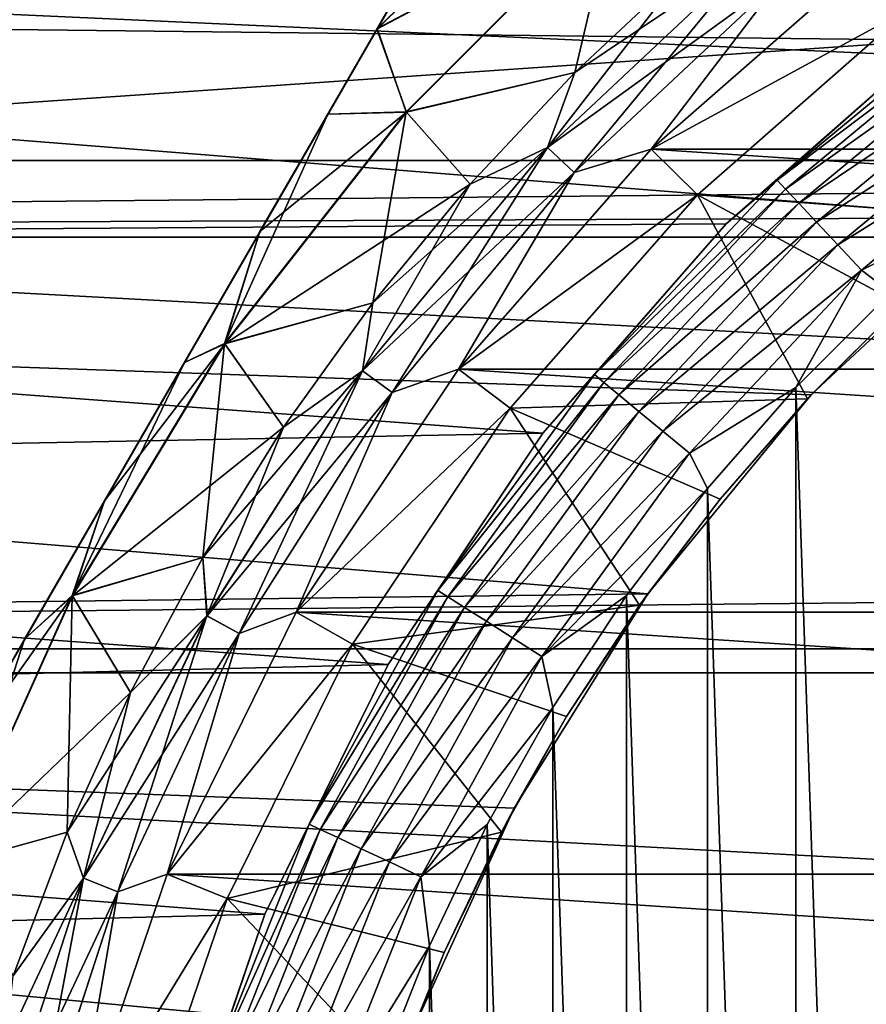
# Model space of a CAD drawing. Header units: millimetres. Extents: x -147 to 182, y -41 to 41.
# Tile 39 of 256: x -90.01 to -84.84, y 4.42 to 10.44. Entities that reach past the tile are written whole.
import ezdxf

# ---------------------------------------------------------------- set-up
doc = ezdxf.new("R2010")
doc.units = ezdxf.units.MM
doc.header["$LTSCALE"] = 51.403556
for name, color, linetype in [('2', 7, 'CONTINUOUS'), ('279', 7, 'CONTINUOUS'), ('280', 7, 'CONTINUOUS'), ('3', 7, 'CONTINUOUS'), ('308', 7, 'CONTINUOUS'), ('309', 7, 'CONTINUOUS'), ('315', 7, 'CONTINUOUS'), ('73', 7, 'CONTINUOUS'), ('74', 7, 'CONTINUOUS'), ('80', 7, 'CONTINUOUS'), ('81', 7, 'CONTINUOUS'), ('82', 7, 'CONTINUOUS'), ('83', 7, 'CONTINUOUS'), ('85', 7, 'CONTINUOUS'), ('90', 7, 'CONTINUOUS'), ('92', 7, 'CONTINUOUS'), ('94', 7, 'CONTINUOUS')]:
    doc.layers.add(name, color=color, linetype=linetype)

msp = doc.modelspace()

# ---------------------------------------------------------------- linework, layer by layer
at = {"layer": '2', "color": 7, "linetype": 'CONTINUOUS'}
for points in [[(-112.7, 11.5, 19.9186), (-112.7, 9.1098, 21.119), (136.7, 11.5, 19.9186), (-112.7, 11.5, 19.9186)], [(136.7, 11.5, 19.9186), (-112.7, 9.1098, 21.119), (136.7, 9.1098, 21.119), (136.7, 11.5, 19.9186)], [(-112.7, 9.1098, 21.119), (-112.7, 6.5965, 22.0338), (136.7, 9.1098, 21.119), (-112.7, 9.1098, 21.119)], [(136.7, 9.1098, 21.119), (-112.7, 6.5965, 22.0338), (136.7, 6.5965, 22.0338), (136.7, 9.1098, 21.119)], [(-112.7, 6.5965, 22.0338), (-112.7, 3.9939, 22.6506), (136.7, 6.5965, 22.0338), (-112.7, 6.5965, 22.0338)], [(136.7, 6.5965, 22.0338), (-112.7, 3.9939, 22.6506), (136.7, 3.9939, 22.6506), (136.7, 6.5965, 22.0338)]]:
    msp.add_3dface(points, dxfattribs=at)
at = {"layer": '279', "color": 7, "linetype": 'CONTINUOUS'}
for points in [[(-85.268, 8.1928, -50.1), (-84.6883, -8.7723, -50.1), (-84.6882, 8.7723, -50.1), (-85.268, 8.1928, -50.1)], [(-85.8068, 7.5752, -50.1), (-85.268, -8.1928, -50.1), (-85.268, 8.1928, -50.1), (-85.8068, 7.5752, -50.1)], [(-85.268, -8.1928, -50.1), (-84.6883, -8.7723, -50.1), (-85.268, 8.1928, -50.1), (-85.268, -8.1928, -50.1)], [(-86.3022, 6.9222, -50.1), (-85.8068, -7.5752, -50.1), (-85.8068, 7.5752, -50.1), (-86.3022, 6.9222, -50.1)], [(-85.8068, -7.5752, -50.1), (-85.268, -8.1928, -50.1), (-85.8068, 7.5752, -50.1), (-85.8068, -7.5752, -50.1)], [(-86.7519, 6.2369, -50.1), (-86.3022, -6.9222, -50.1), (-86.3022, 6.9222, -50.1), (-86.7519, 6.2369, -50.1)], [(-86.3022, -6.9222, -50.1), (-85.8068, -7.5752, -50.1), (-86.3022, 6.9222, -50.1), (-86.3022, -6.9222, -50.1)], [(-87.1537, 5.5225, -50.1), (-86.7519, -6.2368, -50.1), (-86.7519, 6.2369, -50.1), (-87.1537, 5.5225, -50.1)], [(-86.7519, -6.2368, -50.1), (-86.3022, -6.9222, -50.1), (-86.7519, 6.2369, -50.1), (-86.7519, -6.2368, -50.1)], [(-87.5059, 4.7823, -50.1), (-87.1537, -5.5225, -50.1), (-87.1537, 5.5225, -50.1), (-87.5059, 4.7823, -50.1)], [(-87.1537, -5.5225, -50.1), (-86.7519, -6.2368, -50.1), (-87.1537, 5.5225, -50.1), (-87.1537, -5.5225, -50.1)], [(-87.8067, 4.0198, -50.1), (-87.5059, -4.7823, -50.1), (-87.5059, 4.7823, -50.1), (-87.8067, 4.0198, -50.1)], [(-87.5059, -4.7823, -50.1), (-87.1537, -5.5225, -50.1), (-87.5059, 4.7823, -50.1), (-87.5059, -4.7823, -50.1)]]:
    msp.add_3dface(points, dxfattribs=at)
at = {"layer": '280', "color": 7, "linetype": 'CONTINUOUS'}
for points in [[(-84.1265, 10.4969, -50.8775), (-84.4139, 10.3136, -51.1), (-85.3819, 9.4583, -50.8775), (-84.1265, 10.4969, -50.8775)], [(-84.1265, 10.4969, -50.8775), (-85.3819, 9.4583, -50.8775), (-84.0829, 10.437, -50.6659), (-84.1265, 10.4969, -50.8775)], [(-84.0829, 10.437, -50.6659), (-85.3819, 9.4583, -50.8775), (-85.3313, 9.4043, -50.6659), (-84.0829, 10.437, -50.6659)], [(-84.0829, 10.437, -50.6659), (-85.3313, 9.4043, -50.6659), (-84.0128, 10.3405, -50.4762), (-84.0829, 10.437, -50.6659)], [(-84.4139, 10.3136, -51.1), (-85.6924, 9.1924, -51.1), (-85.3819, 9.4583, -50.8775), (-84.4139, 10.3136, -51.1)], [(-84.0128, 10.3405, -50.4762), (-85.3313, 9.4043, -50.6659), (-85.2496, 9.3174, -50.4762), (-84.0128, 10.3405, -50.4762)], [(-84.0128, 10.3405, -50.4762), (-85.2496, 9.3174, -50.4762), (-83.9196, 10.2122, -50.3177), (-84.0128, 10.3405, -50.4762)], [(-83.9196, 10.2122, -50.3177), (-85.2496, 9.3174, -50.4762), (-85.141, 9.2017, -50.3177), (-83.9196, 10.2122, -50.3177)], [(-83.9196, 10.2122, -50.3177), (-85.141, 9.2017, -50.3177), (-83.808, 10.0586, -50.1986), (-83.9196, 10.2122, -50.3177)], [(-83.808, 10.0586, -50.1986), (-85.141, 9.2017, -50.3177), (-85.011, 9.0633, -50.1986), (-83.808, 10.0586, -50.1986)], [(-83.808, 10.0586, -50.1986), (-85.011, 9.0633, -50.1986), (-83.6836, 9.8873, -50.1248), (-83.808, 10.0586, -50.1986)], [(-83.6836, 9.8873, -50.1248), (-85.011, 9.0633, -50.1986), (-84.8661, 8.909, -50.1248), (-83.6836, 9.8873, -50.1248)], [(-84.0703, 9.3108, -50.1), (-83.6836, 9.8873, -50.1248), (-84.8661, 8.909, -50.1248), (-84.0703, 9.3108, -50.1)], [(-85.3819, 9.4583, -50.8775), (-85.6924, 9.1924, -51.1), (-86.4974, 8.2705, -50.8775), (-85.3819, 9.4583, -50.8775)], [(-85.3819, 9.4583, -50.8775), (-86.4974, 8.2705, -50.8775), (-85.3313, 9.4043, -50.6659), (-85.3819, 9.4583, -50.8775)], [(-85.3313, 9.4043, -50.6659), (-86.4974, 8.2705, -50.8775), (-86.4403, 8.2233, -50.6659), (-85.3313, 9.4043, -50.6659)], [(-85.3313, 9.4043, -50.6659), (-86.4403, 8.2233, -50.6659), (-85.2496, 9.3174, -50.4762), (-85.3313, 9.4043, -50.6659)], [(-85.2496, 9.3174, -50.4762), (-86.4403, 8.2233, -50.6659), (-86.3484, 8.1473, -50.4762), (-85.2496, 9.3174, -50.4762)], [(-85.2496, 9.3174, -50.4762), (-86.3484, 8.1473, -50.4762), (-85.141, 9.2017, -50.3177), (-85.2496, 9.3174, -50.4762)], [(-84.6882, 8.7723, -50.1), (-84.0703, 9.3108, -50.1), (-84.8661, 8.909, -50.1248), (-84.6882, 8.7723, -50.1)], [(-85.6924, 9.1924, -51.1), (-86.8136, 7.9139, -51.1), (-86.4974, 8.2705, -50.8775), (-85.6924, 9.1924, -51.1)], [(-85.141, 9.2017, -50.3177), (-86.3484, 8.1473, -50.4762), (-86.2262, 8.0462, -50.3177), (-85.141, 9.2017, -50.3177)], [(-85.141, 9.2017, -50.3177), (-86.2262, 8.0462, -50.3177), (-85.011, 9.0633, -50.1986), (-85.141, 9.2017, -50.3177)], [(-85.011, 9.0633, -50.1986), (-86.2262, 8.0462, -50.3177), (-86.0798, 7.9251, -50.1986), (-85.011, 9.0633, -50.1986)], [(-85.011, 9.0633, -50.1986), (-86.0798, 7.9251, -50.1986), (-84.8661, 8.909, -50.1248), (-85.011, 9.0633, -50.1986)], [(-84.8661, 8.909, -50.1248), (-86.0798, 7.9251, -50.1986), (-85.9168, 7.7902, -50.1248), (-84.8661, 8.909, -50.1248)], [(-85.268, 8.1928, -50.1), (-84.8661, 8.909, -50.1248), (-85.9168, 7.7902, -50.1248), (-85.268, 8.1928, -50.1)], [(-85.268, 8.1928, -50.1), (-84.6882, 8.7723, -50.1), (-84.8661, 8.909, -50.1248), (-85.268, 8.1928, -50.1)], [(-86.4974, 8.2705, -50.8775), (-86.8136, 7.9139, -51.1), (-87.4551, 6.9523, -50.8775), (-86.4974, 8.2705, -50.8775)], [(-86.4974, 8.2705, -50.8775), (-87.4551, 6.9523, -50.8775), (-86.4403, 8.2233, -50.6659), (-86.4974, 8.2705, -50.8775)], [(-86.4403, 8.2233, -50.6659), (-87.4551, 6.9523, -50.8775), (-87.3926, 6.9126, -50.6659), (-86.4403, 8.2233, -50.6659)], [(-86.4403, 8.2233, -50.6659), (-87.3926, 6.9126, -50.6659), (-86.3484, 8.1473, -50.4762), (-86.4403, 8.2233, -50.6659)], [(-85.8068, 7.5752, -50.1), (-85.268, 8.1928, -50.1), (-85.9168, 7.7902, -50.1248), (-85.8068, 7.5752, -50.1)], [(-86.3484, 8.1473, -50.4762), (-87.3926, 6.9126, -50.6659), (-87.2918, 6.8487, -50.4762), (-86.3484, 8.1473, -50.4762)], [(-86.3484, 8.1473, -50.4762), (-87.2918, 6.8487, -50.4762), (-86.2262, 8.0462, -50.3177), (-86.3484, 8.1473, -50.4762)], [(-86.2262, 8.0462, -50.3177), (-87.2918, 6.8487, -50.4762), (-87.1579, 6.7637, -50.3177), (-86.2262, 8.0462, -50.3177)], [(-86.2262, 8.0462, -50.3177), (-87.1579, 6.7637, -50.3177), (-86.0798, 7.9251, -50.1986), (-86.2262, 8.0462, -50.3177)], [(-86.8136, 7.9139, -51.1), (-87.7583, 6.5, -51.1), (-87.4551, 6.9523, -50.8775), (-86.8136, 7.9139, -51.1)], [(-86.0798, 7.9251, -50.1986), (-87.1579, 6.7637, -50.3177), (-86.9976, 6.662, -50.1986), (-86.0798, 7.9251, -50.1986)], [(-86.0798, 7.9251, -50.1986), (-86.9976, 6.662, -50.1986), (-85.9168, 7.7902, -50.1248), (-86.0798, 7.9251, -50.1986)], [(-85.9168, 7.7902, -50.1248), (-86.9976, 6.662, -50.1986), (-86.8189, 6.5486, -50.1248), (-85.9168, 7.7902, -50.1248)], [(-85.8068, 7.5752, -50.1), (-85.9168, 7.7902, -50.1248), (-86.8189, 6.5486, -50.1248), (-85.8068, 7.5752, -50.1)], [(-86.3022, 6.9222, -50.1), (-85.8068, 7.5752, -50.1), (-86.8189, 6.5486, -50.1248), (-86.3022, 6.9222, -50.1)], [(-87.4551, 6.9523, -50.8775), (-87.7583, 6.5, -51.1), (-88.2401, 5.5245, -50.8775), (-87.4551, 6.9523, -50.8775)], [(-87.4551, 6.9523, -50.8775), (-88.2401, 5.5245, -50.8775), (-87.3926, 6.9126, -50.6659), (-87.4551, 6.9523, -50.8775)], [(-86.7519, 6.2369, -50.1), (-86.3022, 6.9222, -50.1), (-86.8189, 6.5486, -50.1248), (-86.7519, 6.2369, -50.1)], [(-87.3926, 6.9126, -50.6659), (-88.2401, 5.5245, -50.8775), (-88.1731, 5.4929, -50.6659), (-87.3926, 6.9126, -50.6659)], [(-87.3926, 6.9126, -50.6659), (-88.1731, 5.4929, -50.6659), (-87.2918, 6.8487, -50.4762), (-87.3926, 6.9126, -50.6659)], [(-87.2918, 6.8487, -50.4762), (-88.1731, 5.4929, -50.6659), (-88.0651, 5.4421, -50.4762), (-87.2918, 6.8487, -50.4762)], [(-87.2918, 6.8487, -50.4762), (-88.0651, 5.4421, -50.4762), (-87.1579, 6.7637, -50.3177), (-87.2918, 6.8487, -50.4762)], [(-87.1579, 6.7637, -50.3177), (-88.0651, 5.4421, -50.4762), (-87.9216, 5.3746, -50.3177), (-87.1579, 6.7637, -50.3177)], [(-87.1579, 6.7637, -50.3177), (-87.9216, 5.3746, -50.3177), (-86.9976, 6.662, -50.1986), (-87.1579, 6.7637, -50.3177)], [(-86.9976, 6.662, -50.1986), (-87.9216, 5.3746, -50.3177), (-87.7498, 5.2937, -50.1986), (-86.9976, 6.662, -50.1986)], [(-86.9976, 6.662, -50.1986), (-87.7498, 5.2937, -50.1986), (-86.8189, 6.5486, -50.1248), (-86.9976, 6.662, -50.1986)], [(-87.7583, 6.5, -51.1), (-88.5104, 4.9749, -51.1), (-88.2401, 5.5245, -50.8775), (-87.7583, 6.5, -51.1)], [(-86.8189, 6.5486, -50.1248), (-87.7498, 5.2937, -50.1986), (-87.5583, 5.2036, -50.1248), (-86.8189, 6.5486, -50.1248)], [(-86.7519, 6.2369, -50.1), (-86.8189, 6.5486, -50.1248), (-87.5583, 5.2036, -50.1248), (-86.7519, 6.2369, -50.1)], [(-87.1537, 5.5225, -50.1), (-86.7519, 6.2369, -50.1), (-87.5583, 5.2036, -50.1248), (-87.1537, 5.5225, -50.1)], [(-88.2401, 5.5245, -50.8775), (-88.5104, 4.9749, -51.1), (-88.8399, 4.0095, -50.8775), (-88.2401, 5.5245, -50.8775)], [(-88.2401, 5.5245, -50.8775), (-88.8399, 4.0095, -50.8775), (-88.1731, 5.4929, -50.6659), (-88.2401, 5.5245, -50.8775)], [(-88.1731, 5.4929, -50.6659), (-88.8399, 4.0095, -50.8775), (-88.7695, 3.9866, -50.6659), (-88.1731, 5.4929, -50.6659)], [(-88.1731, 5.4929, -50.6659), (-88.7695, 3.9866, -50.6659), (-88.0651, 5.4421, -50.4762), (-88.1731, 5.4929, -50.6659)], [(-87.5059, 4.7823, -50.1), (-87.1537, 5.5225, -50.1), (-87.5583, 5.2036, -50.1248), (-87.5059, 4.7823, -50.1)], [(-88.0651, 5.4421, -50.4762), (-88.7695, 3.9866, -50.6659), (-88.656, 3.9497, -50.4762), (-88.0651, 5.4421, -50.4762)], [(-88.0651, 5.4421, -50.4762), (-88.656, 3.9497, -50.4762), (-87.9216, 5.3746, -50.3177), (-88.0651, 5.4421, -50.4762)], [(-87.9216, 5.3746, -50.3177), (-88.656, 3.9497, -50.4762), (-88.5052, 3.9007, -50.3177), (-87.9216, 5.3746, -50.3177)], [(-87.9216, 5.3746, -50.3177), (-88.5052, 3.9007, -50.3177), (-87.7498, 5.2937, -50.1986), (-87.9216, 5.3746, -50.3177)], [(-87.7498, 5.2937, -50.1986), (-88.5052, 3.9007, -50.3177), (-88.3246, 3.842, -50.1986), (-87.7498, 5.2937, -50.1986)], [(-87.7498, 5.2937, -50.1986), (-88.3246, 3.842, -50.1986), (-87.5583, 5.2036, -50.1248), (-87.7498, 5.2937, -50.1986)], [(-87.5583, 5.2036, -50.1248), (-88.3246, 3.842, -50.1986), (-88.1233, 3.7766, -50.1248), (-87.5583, 5.2036, -50.1248)], [(-87.5059, 4.7823, -50.1), (-87.5583, 5.2036, -50.1248), (-88.1233, 3.7766, -50.1248), (-87.5059, 4.7823, -50.1)], [(-88.5104, 4.9749, -51.1), (-89.057, 3.3646, -51.1), (-88.8399, 4.0095, -50.8775), (-88.5104, 4.9749, -51.1)], [(-87.8067, 4.0198, -50.1), (-87.5059, 4.7823, -50.1), (-88.1233, 3.7766, -50.1248), (-87.8067, 4.0198, -50.1)]]:
    msp.add_3dface(points, dxfattribs=at)
at = {"layer": '3', "color": 7, "linetype": 'CONTINUOUS'}
for points in [[(-112.7, 9.1098, -21.119), (-112.7, 11.5, -19.9186), (-84.0129, 9.2286, -21.0674), (-112.7, 9.1098, -21.119)], [(-84.0129, 9.2286, -21.0674), (-112.7, 11.5, -19.9186), (-82.7311, 10.1382, -20.645), (-84.0129, 9.2286, -21.0674)], [(-82.7311, 10.1382, -20.645), (-112.7, 11.5, -19.9186), (-81.3751, 10.8556, -20.277), (-82.7311, 10.1382, -20.645)], [(-85.1733, 8.1476, -21.5085), (-112.7, 9.1098, -21.119), (-84.0129, 9.2286, -21.0674), (-85.1733, 8.1476, -21.5085)], [(-112.7, 6.5965, -22.0338), (-112.7, 9.1098, -21.119), (-86.1724, 6.9322, -21.9304), (-112.7, 6.5965, -22.0338)], [(-86.1724, 6.9322, -21.9304), (-112.7, 9.1098, -21.119), (-85.1733, 8.1476, -21.5085), (-86.1724, 6.9322, -21.9304)], [(-86.9877, 5.623, -22.3021), (-112.7, 6.5965, -22.0338), (-86.1724, 6.9322, -21.9304), (-86.9877, 5.623, -22.3021)], [(-112.7, 3.9939, -22.6506), (-112.7, 6.5965, -22.0338), (-87.6134, 4.2546, -22.6031), (-112.7, 3.9939, -22.6506)], [(-87.6134, 4.2546, -22.6031), (-112.7, 6.5965, -22.0338), (-86.9877, 5.623, -22.3021), (-87.6134, 4.2546, -22.6031)]]:
    msp.add_3dface(points, dxfattribs=at)
at = {"layer": '308', "color": 7, "linetype": 'CONTINUOUS'}
for points in [[(-83, 11.2583, -70.1), (-101.9105, 10.5147, -70.1), (-84.4139, 10.3136, -70.1), (-83, 11.2583, -70.1)], [(-101.9105, 10.5147, -70.1), (-102.46, 9.0734, -70.1), (-84.4139, 10.3136, -70.1), (-101.9105, 10.5147, -70.1)], [(-84.4139, 10.3136, -70.1), (-102.46, 9.0734, -70.1), (-85.6924, 9.1924, -70.1), (-84.4139, 10.3136, -70.1)], [(-85.6924, 9.1924, -70.1), (-102.46, 9.0734, -70.1), (-86.8136, 7.9139, -70.1), (-85.6924, 9.1924, -70.1)], [(-102.46, 9.0734, -70.1), (-102.928, 7.6034, -70.1), (-86.8136, 7.9139, -70.1), (-102.46, 9.0734, -70.1)], [(-86.8136, 7.9139, -70.1), (-102.928, 7.6034, -70.1), (-87.7583, 6.5, -70.1), (-86.8136, 7.9139, -70.1)], [(-102.928, 7.6034, -70.1), (-103.313, 6.1084, -70.1), (-87.7583, 6.5, -70.1), (-102.928, 7.6034, -70.1)], [(-87.7583, 6.5, -70.1), (-103.313, 6.1084, -70.1), (-88.5104, 4.9749, -70.1), (-87.7583, 6.5, -70.1)], [(-103.313, 6.1084, -70.1), (-103.6135, 4.5942, -70.1), (-88.5104, 4.9749, -70.1), (-103.313, 6.1084, -70.1)], [(-88.5104, 4.9749, -70.1), (-103.6135, 4.5942, -70.1), (-89.057, 3.3646, -70.1), (-88.5104, 4.9749, -70.1)], [(-103.6135, 4.5942, -70.1), (-103.8284, 3.0672, -70.1), (-89.057, 3.3646, -70.1), (-103.6135, 4.5942, -70.1)]]:
    msp.add_3dface(points, dxfattribs=at)
at = {"layer": '309', "color": 7, "linetype": 'CONTINUOUS'}
for points in [[(-103.7272, 12.5967, -81.1), (-48.0704, 9.5791, -81.1), (-104.9296, 9.5791, -81.1), (-103.7272, 12.5967, -81.1)], [(-49.2728, 12.5967, -81.1), (-48.0704, 9.5791, -81.1), (-103.7272, 12.5967, -81.1), (-49.2728, 12.5967, -81.1)], [(-104.9296, 9.5791, -81.1), (-47.2014, 6.449, -81.1), (-105.7986, 6.449, -81.1), (-104.9296, 9.5791, -81.1)], [(-48.0704, 9.5791, -81.1), (-47.2014, 6.449, -81.1), (-104.9296, 9.5791, -81.1), (-48.0704, 9.5791, -81.1)], [(-105.7986, 6.449, -81.1), (-46.6759, 3.2436, -81.1), (-106.3241, 3.2436, -81.1), (-105.7986, 6.449, -81.1)], [(-47.2014, 6.449, -81.1), (-46.6759, 3.2436, -81.1), (-105.7986, 6.449, -81.1), (-47.2014, 6.449, -81.1)]]:
    msp.add_3dface(points, dxfattribs=at)
at = {"layer": '315', "color": 7, "linetype": 'CONTINUOUS'}
for points in [[(-85.6924, 9.1924, -51.1), (-84.4139, 10.3136, -51.1), (-85.6924, 9.1924, -70.1), (-85.6924, 9.1924, -51.1)], [(-84.4139, 10.3136, -51.1), (-84.4139, 10.3136, -70.1), (-85.6924, 9.1924, -70.1), (-84.4139, 10.3136, -51.1)], [(-86.8136, 7.9139, -51.1), (-85.6924, 9.1924, -51.1), (-86.8136, 7.9139, -70.1), (-86.8136, 7.9139, -51.1)], [(-85.6924, 9.1924, -51.1), (-85.6924, 9.1924, -70.1), (-86.8136, 7.9139, -70.1), (-85.6924, 9.1924, -51.1)], [(-87.7583, 6.5, -51.1), (-86.8136, 7.9139, -51.1), (-87.7583, 6.5, -70.1), (-87.7583, 6.5, -51.1)], [(-86.8136, 7.9139, -51.1), (-86.8136, 7.9139, -70.1), (-87.7583, 6.5, -70.1), (-86.8136, 7.9139, -51.1)], [(-88.5104, 4.9749, -51.1), (-87.7583, 6.5, -51.1), (-88.5104, 4.9749, -70.1), (-88.5104, 4.9749, -51.1)], [(-87.7583, 6.5, -51.1), (-87.7583, 6.5, -70.1), (-88.5104, 4.9749, -70.1), (-87.7583, 6.5, -51.1)], [(-89.057, 3.3646, -51.1), (-88.5104, 4.9749, -51.1), (-89.057, 3.3646, -70.1), (-89.057, 3.3646, -51.1)], [(-88.5104, 4.9749, -51.1), (-88.5104, 4.9749, -70.1), (-89.057, 3.3646, -70.1), (-88.5104, 4.9749, -51.1)]]:
    msp.add_3dface(points, dxfattribs=at)
at = {"layer": '73', "color": 7, "linetype": 'CONTINUOUS'}
for points in [[(-84.8086, 10.8247, -49.5), (-66.8494, 9.6474, -49.5), (-86.1506, 9.6474, -49.5), (-84.8086, 10.8247, -49.5)], [(-86.1506, 9.6474, -49.5), (-65.6724, 8.3048, -49.5), (-87.3276, 8.3048, -49.5), (-86.1506, 9.6474, -49.5)], [(-66.8494, 9.6474, -49.5), (-65.6724, 8.3048, -49.5), (-86.1506, 9.6474, -49.5), (-66.8494, 9.6474, -49.5)], [(-87.3276, 8.3048, -49.5), (-64.6809, 6.8202, -49.5), (-88.3191, 6.8202, -49.5), (-87.3276, 8.3048, -49.5)], [(-65.6724, 8.3048, -49.5), (-64.6809, 6.8202, -49.5), (-87.3276, 8.3048, -49.5), (-65.6724, 8.3048, -49.5)], [(-88.3191, 6.8202, -49.5), (-63.8916, 5.2187, -49.5), (-89.1084, 5.2187, -49.5), (-88.3191, 6.8202, -49.5)], [(-64.6809, 6.8202, -49.5), (-63.8916, 5.2187, -49.5), (-88.3191, 6.8202, -49.5), (-64.6809, 6.8202, -49.5)], [(-89.1084, 5.2187, -49.5), (-63.3183, 3.5282, -49.5), (-89.6817, 3.5282, -49.5), (-89.1084, 5.2187, -49.5)], [(-63.8916, 5.2187, -49.5), (-63.3183, 3.5282, -49.5), (-89.1084, 5.2187, -49.5), (-63.8916, 5.2187, -49.5)]]:
    msp.add_3dface(points, dxfattribs=at)
at = {"layer": '74', "color": 7, "linetype": 'CONTINUOUS'}
for points in [[(-84.8086, 10.8247, -31.5), (-86.1506, 9.6474, -31.5), (-84.5661, 10.5119, -31.5), (-84.8086, 10.8247, -31.5)], [(-84.5661, 10.5119, -31.5), (-86.1506, 9.6474, -31.5), (-85.8691, 9.3692, -31.5), (-84.5661, 10.5119, -31.5)], [(-86.1506, 9.6474, -31.5), (-87.3276, 8.3048, -31.5), (-85.8691, 9.3692, -31.5), (-86.1506, 9.6474, -31.5)], [(-85.8691, 9.3692, -31.5), (-87.3276, 8.3048, -31.5), (-87.0119, 8.0661, -31.5), (-85.8691, 9.3692, -31.5)], [(-87.3276, 8.3048, -31.5), (-88.3191, 6.8202, -31.5), (-87.0119, 8.0661, -31.5), (-87.3276, 8.3048, -31.5)], [(-87.0119, 8.0661, -31.5), (-88.3191, 6.8202, -31.5), (-87.9748, 6.625, -31.5), (-87.0119, 8.0661, -31.5)], [(-88.3191, 6.8202, -31.5), (-89.1084, 5.2187, -31.5), (-87.9748, 6.625, -31.5), (-88.3191, 6.8202, -31.5)], [(-87.9748, 6.625, -31.5), (-89.1084, 5.2187, -31.5), (-88.7414, 5.0706, -31.5), (-87.9748, 6.625, -31.5)], [(-89.1084, 5.2187, -31.5), (-89.6817, 3.5282, -31.5), (-88.7414, 5.0706, -31.5), (-89.1084, 5.2187, -31.5)], [(-88.7414, 5.0706, -31.5), (-89.6817, 3.5282, -31.5), (-89.2985, 3.4293, -31.5), (-88.7414, 5.0706, -31.5)]]:
    msp.add_3dface(points, dxfattribs=at)
at = {"layer": '80', "color": 7, "linetype": 'CONTINUOUS'}
for points in [[(-86.4813, 11.6841, -47.9351), (-86.3757, 11.1474, -48.6379), (-87.8244, 10.3856, -47.9375), (-86.4813, 11.6841, -47.9351)], [(-86.4813, 11.6841, -47.9351), (-87.8244, 10.3856, -47.9375), (-87.7698, 10.4802, -47.8939), (-86.4813, 11.6841, -47.9351)], [(-86.3757, 11.1474, -48.6379), (-87.6474, 9.8757, -48.6379), (-87.8244, 10.3856, -47.9375), (-86.3757, 11.1474, -48.6379)], [(-87.6474, 9.8757, -48.6379), (-86.3757, 11.1474, -48.6379), (-86.6167, 10.1167, -49.25), (-87.6474, 9.8757, -48.6379)], [(-86.6167, 10.1167, -49.25), (-86.3757, 11.1474, -48.6379), (-85.9334, 10.7567, -49.25), (-86.6167, 10.1167, -49.25)], [(-87.8244, 10.3856, -47.9375), (-87.6474, 9.8757, -48.6379), (-88.1265, 9.8623, -48.1403), (-87.8244, 10.3856, -47.9375)], [(-87.2567, 9.4334, -49.25), (-87.6474, 9.8757, -48.6379), (-86.6167, 10.1167, -49.25), (-87.2567, 9.4334, -49.25)], [(-87.6474, 9.8757, -48.6379), (-88.7565, 8.46, -48.6379), (-88.1265, 9.8623, -48.1403), (-87.6474, 9.8757, -48.6379)], [(-88.7565, 8.46, -48.6379), (-87.6474, 9.8757, -48.6379), (-87.8507, 8.7097, -49.25), (-88.7565, 8.46, -48.6379)], [(-87.8507, 8.7097, -49.25), (-87.6474, 9.8757, -48.6379), (-87.2567, 9.4334, -49.25), (-87.8507, 8.7097, -49.25)], [(-88.1265, 9.8623, -48.1403), (-88.7565, 8.46, -48.6379), (-88.5411, 9.1441, -48.3334), (-88.1265, 9.8623, -48.1403)], [(-88.5411, 9.1441, -48.3334), (-88.7565, 8.46, -48.6379), (-89.0025, 8.345, -48.4573), (-88.5411, 9.1441, -48.3334)], [(-88.396, 7.9486, -49.25), (-88.7565, 8.46, -48.6379), (-87.8507, 8.7097, -49.25), (-88.396, 7.9486, -49.25)], [(-88.7565, 8.46, -48.6379), (-89.6869, 6.921, -48.6379), (-89.0025, 8.345, -48.4573), (-88.7565, 8.46, -48.6379)], [(-89.6869, 6.921, -48.6379), (-88.7565, 8.46, -48.6379), (-88.8904, 7.1536, -49.25), (-89.6869, 6.921, -48.6379)], [(-88.8904, 7.1536, -49.25), (-88.7565, 8.46, -48.6379), (-88.396, 7.9486, -49.25), (-88.8904, 7.1536, -49.25)], [(-89.0025, 8.345, -48.4573), (-89.6869, 6.921, -48.6379), (-89.4904, 7.5, -48.5), (-89.0025, 8.345, -48.4573)], [(-89.4904, 7.5, -48.5), (-89.6869, 6.921, -48.6379), (-89.9783, 6.655, -48.4573), (-89.4904, 7.5, -48.5)], [(-89.3317, 6.3279, -49.25), (-89.6869, 6.921, -48.6379), (-88.8904, 7.1536, -49.25), (-89.3317, 6.3279, -49.25)], [(-89.6869, 6.921, -48.6379), (-90.4249, 5.281, -48.6379), (-89.9783, 6.655, -48.4573), (-89.6869, 6.921, -48.6379)], [(-90.4249, 5.281, -48.6379), (-89.6869, 6.921, -48.6379), (-89.7181, 5.4751, -49.25), (-90.4249, 5.281, -48.6379)], [(-89.7181, 5.4751, -49.25), (-89.6869, 6.921, -48.6379), (-89.3317, 6.3279, -49.25), (-89.7181, 5.4751, -49.25)], [(-89.9783, 6.655, -48.4573), (-90.4249, 5.281, -48.6379), (-90.4396, 5.8558, -48.3334), (-89.9783, 6.655, -48.4573)], [(-90.0479, 4.5989, -49.25), (-90.4249, 5.281, -48.6379), (-89.7181, 5.4751, -49.25), (-90.0479, 4.5989, -49.25)]]:
    msp.add_3dface(points, dxfattribs=at)
at = {"layer": '81', "color": 7, "linetype": 'CONTINUOUS'}
for points in [[(-86.7853, 9.6585, -49.386), (-85.9334, 10.7567, -49.25), (-85.4936, 10.8714, -49.386), (-86.7853, 9.6585, -49.386)], [(-86.7853, 9.6585, -49.386), (-85.4936, 10.8714, -49.386), (-86.6212, 9.5045, -49.4711), (-86.7853, 9.6585, -49.386)], [(-86.6212, 9.5045, -49.4711), (-85.4936, 10.8714, -49.386), (-85.3502, 10.6981, -49.4711), (-86.6212, 9.5045, -49.4711)], [(-84.8086, 10.8247, -49.5), (-86.1506, 9.6474, -49.5), (-85.3502, 10.6981, -49.4711), (-84.8086, 10.8247, -49.5)], [(-86.6167, 10.1167, -49.25), (-85.9334, 10.7567, -49.25), (-86.7853, 9.6585, -49.386), (-86.6167, 10.1167, -49.25)], [(-86.1506, 9.6474, -49.5), (-86.6212, 9.5045, -49.4711), (-85.3502, 10.6981, -49.4711), (-86.1506, 9.6474, -49.5)], [(-87.2567, 9.4334, -49.25), (-86.6167, 10.1167, -49.25), (-86.7853, 9.6585, -49.386), (-87.2567, 9.4334, -49.25)], [(-87.9147, 8.2933, -49.386), (-87.2567, 9.4334, -49.25), (-86.7853, 9.6585, -49.386), (-87.9147, 8.2933, -49.386)], [(-87.9147, 8.2933, -49.386), (-86.7853, 9.6585, -49.386), (-87.7327, 8.161, -49.4711), (-87.9147, 8.2933, -49.386)], [(-87.7327, 8.161, -49.4711), (-86.7853, 9.6585, -49.386), (-86.6212, 9.5045, -49.4711), (-87.7327, 8.161, -49.4711)], [(-86.1506, 9.6474, -49.5), (-87.3276, 8.3048, -49.5), (-86.6212, 9.5045, -49.4711), (-86.1506, 9.6474, -49.5)], [(-87.3276, 8.3048, -49.5), (-87.7327, 8.161, -49.4711), (-86.6212, 9.5045, -49.4711), (-87.3276, 8.3048, -49.5)], [(-87.8507, 8.7097, -49.25), (-87.2567, 9.4334, -49.25), (-87.9147, 8.2933, -49.386), (-87.8507, 8.7097, -49.25)], [(-88.396, 7.9486, -49.25), (-87.8507, 8.7097, -49.25), (-87.9147, 8.2933, -49.386), (-88.396, 7.9486, -49.25)], [(-87.3276, 8.3048, -49.5), (-88.3191, 6.8202, -49.5), (-87.7327, 8.161, -49.4711), (-87.3276, 8.3048, -49.5)], [(-88.8641, 6.7972, -49.386), (-88.396, 7.9486, -49.25), (-87.9147, 8.2933, -49.386), (-88.8641, 6.7972, -49.386)], [(-88.8641, 6.7972, -49.386), (-87.9147, 8.2933, -49.386), (-88.6669, 6.6888, -49.4711), (-88.8641, 6.7972, -49.386)], [(-88.6669, 6.6888, -49.4711), (-87.9147, 8.2933, -49.386), (-87.7327, 8.161, -49.4711), (-88.6669, 6.6888, -49.4711)], [(-88.3191, 6.8202, -49.5), (-88.6669, 6.6888, -49.4711), (-87.7327, 8.161, -49.4711), (-88.3191, 6.8202, -49.5)], [(-88.8904, 7.1536, -49.25), (-88.396, 7.9486, -49.25), (-88.8641, 6.7972, -49.386), (-88.8904, 7.1536, -49.25)], [(-89.3317, 6.3279, -49.25), (-88.8904, 7.1536, -49.25), (-88.8641, 6.7972, -49.386), (-89.3317, 6.3279, -49.25)], [(-89.6186, 5.194, -49.386), (-89.3317, 6.3279, -49.25), (-88.8641, 6.7972, -49.386), (-89.6186, 5.194, -49.386)], [(-89.6186, 5.194, -49.386), (-88.8641, 6.7972, -49.386), (-89.4093, 5.1112, -49.4711), (-89.6186, 5.194, -49.386)], [(-89.4093, 5.1112, -49.4711), (-88.8641, 6.7972, -49.386), (-88.6669, 6.6888, -49.4711), (-89.4093, 5.1112, -49.4711)], [(-88.3191, 6.8202, -49.5), (-89.1084, 5.2187, -49.5), (-88.6669, 6.6888, -49.4711), (-88.3191, 6.8202, -49.5)], [(-89.1084, 5.2187, -49.5), (-89.4093, 5.1112, -49.4711), (-88.6669, 6.6888, -49.4711), (-89.1084, 5.2187, -49.5)], [(-89.7181, 5.4751, -49.25), (-89.3317, 6.3279, -49.25), (-89.6186, 5.194, -49.386), (-89.7181, 5.4751, -49.25)], [(-90.0479, 4.5989, -49.25), (-89.7181, 5.4751, -49.25), (-89.6186, 5.194, -49.386), (-90.0479, 4.5989, -49.25)], [(-90.1661, 3.5089, -49.386), (-90.0479, 4.5989, -49.25), (-89.6186, 5.194, -49.386), (-90.1661, 3.5089, -49.386)], [(-90.1661, 3.5089, -49.386), (-89.6186, 5.194, -49.386), (-89.9481, 3.4529, -49.4711), (-90.1661, 3.5089, -49.386)], [(-89.9481, 3.4529, -49.4711), (-89.6186, 5.194, -49.386), (-89.4093, 5.1112, -49.4711), (-89.9481, 3.4529, -49.4711)], [(-89.1084, 5.2187, -49.5), (-89.6817, 3.5282, -49.5), (-89.4093, 5.1112, -49.4711), (-89.1084, 5.2187, -49.5)], [(-89.6817, 3.5282, -49.5), (-89.9481, 3.4529, -49.4711), (-89.4093, 5.1112, -49.4711), (-89.6817, 3.5282, -49.5)]]:
    msp.add_3dface(points, dxfattribs=at)
at = {"layer": '82', "color": 7, "linetype": 'CONTINUOUS'}
for points in [[(-86.7851, 9.6584, -31.6138), (-85.3501, 10.6979, -31.5288), (-85.4935, 10.8713, -31.6138), (-86.7851, 9.6584, -31.6138)], [(-86.7851, 9.6584, -31.6138), (-85.4935, 10.8713, -31.6138), (-86.6167, 10.1167, -31.75), (-86.7851, 9.6584, -31.6138)], [(-86.6167, 10.1167, -31.75), (-85.4935, 10.8713, -31.6138), (-85.9334, 10.7567, -31.75), (-86.6167, 10.1167, -31.75)], [(-86.1506, 9.6474, -31.5), (-84.8086, 10.8247, -31.5), (-85.3501, 10.6979, -31.5288), (-86.1506, 9.6474, -31.5)], [(-86.6211, 9.5043, -31.5288), (-85.3501, 10.6979, -31.5288), (-86.7851, 9.6584, -31.6138), (-86.6211, 9.5043, -31.5288)], [(-86.6211, 9.5043, -31.5288), (-86.1506, 9.6474, -31.5), (-85.3501, 10.6979, -31.5288), (-86.6211, 9.5043, -31.5288)], [(-87.2567, 9.4334, -31.75), (-86.7851, 9.6584, -31.6138), (-86.6167, 10.1167, -31.75), (-87.2567, 9.4334, -31.75)], [(-87.9145, 8.2931, -31.6138), (-86.6211, 9.5043, -31.5288), (-86.7851, 9.6584, -31.6138), (-87.9145, 8.2931, -31.6138)], [(-87.9145, 8.2931, -31.6138), (-86.7851, 9.6584, -31.6138), (-87.8507, 8.7097, -31.75), (-87.9145, 8.2931, -31.6138)], [(-87.8507, 8.7097, -31.75), (-86.7851, 9.6584, -31.6138), (-87.2567, 9.4334, -31.75), (-87.8507, 8.7097, -31.75)], [(-87.3276, 8.3048, -31.5), (-86.1506, 9.6474, -31.5), (-86.6211, 9.5043, -31.5288), (-87.3276, 8.3048, -31.5)], [(-87.7325, 8.1609, -31.5288), (-86.6211, 9.5043, -31.5288), (-87.9145, 8.2931, -31.6138), (-87.7325, 8.1609, -31.5288)], [(-87.7325, 8.1609, -31.5288), (-87.3276, 8.3048, -31.5), (-86.6211, 9.5043, -31.5288), (-87.7325, 8.1609, -31.5288)], [(-88.396, 7.9486, -31.75), (-87.9145, 8.2931, -31.6138), (-87.8507, 8.7097, -31.75), (-88.396, 7.9486, -31.75)], [(-88.3191, 6.8202, -31.5), (-87.3276, 8.3048, -31.5), (-87.7325, 8.1609, -31.5288), (-88.3191, 6.8202, -31.5)], [(-88.8639, 6.7971, -31.6138), (-87.9145, 8.2931, -31.6138), (-88.8904, 7.1536, -31.75), (-88.8639, 6.7971, -31.6138)], [(-88.8904, 7.1536, -31.75), (-87.9145, 8.2931, -31.6138), (-88.396, 7.9486, -31.75), (-88.8904, 7.1536, -31.75)], [(-88.8639, 6.7971, -31.6138), (-87.7325, 8.1609, -31.5288), (-87.9145, 8.2931, -31.6138), (-88.8639, 6.7971, -31.6138)], [(-88.6667, 6.6887, -31.5288), (-87.7325, 8.1609, -31.5288), (-88.8639, 6.7971, -31.6138), (-88.6667, 6.6887, -31.5288)], [(-88.6667, 6.6887, -31.5288), (-88.3191, 6.8202, -31.5), (-87.7325, 8.1609, -31.5288), (-88.6667, 6.6887, -31.5288)], [(-89.3317, 6.3279, -31.75), (-88.8639, 6.7971, -31.6138), (-88.8904, 7.1536, -31.75), (-89.3317, 6.3279, -31.75)], [(-89.6184, 5.1939, -31.6138), (-88.8639, 6.7971, -31.6138), (-89.7181, 5.4751, -31.75), (-89.6184, 5.1939, -31.6138)], [(-89.7181, 5.4751, -31.75), (-88.8639, 6.7971, -31.6138), (-89.3317, 6.3279, -31.75), (-89.7181, 5.4751, -31.75)], [(-89.6184, 5.1939, -31.6138), (-88.6667, 6.6887, -31.5288), (-88.8639, 6.7971, -31.6138), (-89.6184, 5.1939, -31.6138)], [(-89.1084, 5.2187, -31.5), (-88.3191, 6.8202, -31.5), (-88.6667, 6.6887, -31.5288), (-89.1084, 5.2187, -31.5)], [(-89.4091, 5.1111, -31.5288), (-88.6667, 6.6887, -31.5288), (-89.6184, 5.1939, -31.6138), (-89.4091, 5.1111, -31.5288)], [(-89.4091, 5.1111, -31.5288), (-89.1084, 5.2187, -31.5), (-88.6667, 6.6887, -31.5288), (-89.4091, 5.1111, -31.5288)], [(-90.0479, 4.5989, -31.75), (-89.6184, 5.1939, -31.6138), (-89.7181, 5.4751, -31.75), (-90.0479, 4.5989, -31.75)], [(-90.1659, 3.5088, -31.6138), (-89.6184, 5.1939, -31.6138), (-90.3197, 3.703, -31.75), (-90.1659, 3.5088, -31.6138)], [(-90.3197, 3.703, -31.75), (-89.6184, 5.1939, -31.6138), (-90.0479, 4.5989, -31.75), (-90.3197, 3.703, -31.75)], [(-90.1659, 3.5088, -31.6138), (-89.4091, 5.1111, -31.5288), (-89.6184, 5.1939, -31.6138), (-90.1659, 3.5088, -31.6138)], [(-89.6817, 3.5282, -31.5), (-89.1084, 5.2187, -31.5), (-89.4091, 5.1111, -31.5288), (-89.6817, 3.5282, -31.5)], [(-89.9479, 3.4528, -31.5288), (-89.4091, 5.1111, -31.5288), (-90.1659, 3.5088, -31.6138), (-89.9479, 3.4528, -31.5288)], [(-89.9479, 3.4528, -31.5288), (-89.6817, 3.5282, -31.5), (-89.4091, 5.1111, -31.5288), (-89.9479, 3.4528, -31.5288)]]:
    msp.add_3dface(points, dxfattribs=at)
at = {"layer": '83', "color": 7, "linetype": 'CONTINUOUS'}
for points in [[(-87.8274, 10.3804, -33.0602), (-86.4833, 11.6807, -33.0627), (-87.7698, 10.4802, -33.1061), (-87.8274, 10.3804, -33.0602)], [(-86.4833, 11.6807, -33.0627), (-87.8274, 10.3804, -33.0602), (-86.3746, 11.1462, -32.3601), (-86.4833, 11.6807, -33.0627)], [(-86.3746, 11.1462, -32.3601), (-87.8274, 10.3804, -33.0602), (-87.6462, 9.8746, -32.3601), (-86.3746, 11.1462, -32.3601)], [(-86.6167, 10.1167, -31.75), (-86.3746, 11.1462, -32.3601), (-87.6462, 9.8746, -32.3601), (-86.6167, 10.1167, -31.75)], [(-86.6167, 10.1167, -31.75), (-85.9334, 10.7567, -31.75), (-86.3746, 11.1462, -32.3601), (-86.6167, 10.1167, -31.75)], [(-87.8274, 10.3804, -33.0602), (-88.1265, 9.8623, -32.8597), (-87.6462, 9.8746, -32.3601), (-87.8274, 10.3804, -33.0602)], [(-87.2567, 9.4334, -31.75), (-86.6167, 10.1167, -31.75), (-87.6462, 9.8746, -32.3601), (-87.2567, 9.4334, -31.75)], [(-87.2567, 9.4334, -31.75), (-87.6462, 9.8746, -32.3601), (-88.7552, 8.4591, -32.3601), (-87.2567, 9.4334, -31.75)], [(-88.7552, 8.4591, -32.3601), (-87.6462, 9.8746, -32.3601), (-88.5411, 9.1442, -32.6666), (-88.7552, 8.4591, -32.3601)], [(-87.6462, 9.8746, -32.3601), (-88.1265, 9.8623, -32.8597), (-88.5411, 9.1442, -32.6666), (-87.6462, 9.8746, -32.3601)], [(-87.8507, 8.7097, -31.75), (-87.2567, 9.4334, -31.75), (-88.7552, 8.4591, -32.3601), (-87.8507, 8.7097, -31.75)], [(-89.0025, 8.345, -32.5427), (-88.7552, 8.4591, -32.3601), (-88.5411, 9.1442, -32.6666), (-89.0025, 8.345, -32.5427)], [(-88.396, 7.9486, -31.75), (-87.8507, 8.7097, -31.75), (-88.7552, 8.4591, -32.3601), (-88.396, 7.9486, -31.75)], [(-88.396, 7.9486, -31.75), (-88.7552, 8.4591, -32.3601), (-89.6854, 6.9203, -32.3601), (-88.396, 7.9486, -31.75)], [(-89.6854, 6.9203, -32.3601), (-88.7552, 8.4591, -32.3601), (-89.4904, 7.5, -32.5), (-89.6854, 6.9203, -32.3601)], [(-89.4904, 7.5, -32.5), (-88.7552, 8.4591, -32.3601), (-89.0025, 8.345, -32.5427), (-89.4904, 7.5, -32.5)], [(-88.8904, 7.1536, -31.75), (-88.396, 7.9486, -31.75), (-89.6854, 6.9203, -32.3601), (-88.8904, 7.1536, -31.75)], [(-89.9783, 6.655, -32.5427), (-89.6854, 6.9203, -32.3601), (-89.4904, 7.5, -32.5), (-89.9783, 6.655, -32.5427)], [(-89.3317, 6.3279, -31.75), (-88.8904, 7.1536, -31.75), (-89.6854, 6.9203, -32.3601), (-89.3317, 6.3279, -31.75)], [(-90.4235, 5.2805, -32.3601), (-89.6854, 6.9203, -32.3601), (-90.4396, 5.8558, -32.6666), (-90.4235, 5.2805, -32.3601)], [(-90.4396, 5.8558, -32.6666), (-89.6854, 6.9203, -32.3601), (-89.9783, 6.655, -32.5427), (-90.4396, 5.8558, -32.6666)], [(-89.3317, 6.3279, -31.75), (-89.6854, 6.9203, -32.3601), (-90.4235, 5.2805, -32.3601), (-89.3317, 6.3279, -31.75)], [(-89.7181, 5.4751, -31.75), (-89.3317, 6.3279, -31.75), (-90.4235, 5.2805, -32.3601), (-89.7181, 5.4751, -31.75)], [(-90.0479, 4.5989, -31.75), (-89.7181, 5.4751, -31.75), (-90.4235, 5.2805, -32.3601), (-90.0479, 4.5989, -31.75)]]:
    msp.add_3dface(points, dxfattribs=at)
at = {"layer": '85', "color": 7, "linetype": 'CONTINUOUS'}
for points in [[(-92.2743, 2.6782, -45.5), (-86.7065, 12.3218, -45.5), (-86.7187, 12.3006, -45.7916), (-92.2743, 2.6782, -45.5)], [(-86.7065, 12.3218, -45.5), (-92.2743, 2.6782, -45.5), (-92.2743, 2.6782, -35.5), (-86.7065, 12.3218, -45.5)], [(-86.7065, 12.3218, -35.5), (-86.7065, 12.3218, -45.5), (-92.2743, 2.6782, -35.5), (-86.7065, 12.3218, -35.5)], [(-86.7065, 12.3218, -35.5), (-92.2743, 2.6782, -35.5), (-92.262, 2.6994, -35.2084), (-86.7065, 12.3218, -35.5)], [(-92.262, 2.6994, -45.7916), (-92.2743, 2.6782, -45.5), (-86.7187, 12.3006, -45.7916), (-92.262, 2.6994, -45.7916)], [(-86.7187, 12.3006, -35.2084), (-86.7065, 12.3218, -35.5), (-92.262, 2.6994, -35.2084), (-86.7187, 12.3006, -35.2084)], [(-86.7563, 12.2356, -46.0851), (-92.262, 2.6994, -45.7916), (-86.7187, 12.3006, -45.7916), (-86.7563, 12.2356, -46.0851)], [(-92.2245, 2.7644, -34.9149), (-86.7187, 12.3006, -35.2084), (-92.262, 2.6994, -35.2084), (-92.2245, 2.7644, -34.9149)], [(-86.7563, 12.2356, -34.9149), (-86.7187, 12.3006, -35.2084), (-92.2245, 2.7644, -34.9149), (-86.7563, 12.2356, -34.9149)], [(-92.2245, 2.7644, -46.0851), (-92.262, 2.6994, -45.7916), (-86.7563, 12.2356, -46.0851), (-92.2245, 2.7644, -46.0851)], [(-86.8106, 12.1416, -46.3411), (-92.2245, 2.7644, -46.0851), (-86.7563, 12.2356, -46.0851), (-86.8106, 12.1416, -46.3411)], [(-92.1695, 2.8595, -34.6564), (-86.7563, 12.2356, -34.9149), (-92.2245, 2.7644, -34.9149), (-92.1695, 2.8595, -34.6564)], [(-86.8112, 12.1405, -34.6564), (-86.7563, 12.2356, -34.9149), (-92.1695, 2.8595, -34.6564), (-86.8112, 12.1405, -34.6564)], [(-92.1702, 2.8584, -46.3411), (-92.2245, 2.7644, -46.0851), (-86.8106, 12.1416, -46.3411), (-92.1702, 2.8584, -46.3411)], [(-92.1702, 2.8584, -46.3411), (-86.8106, 12.1416, -46.3411), (-86.8216, 12.1224, -46.3835), (-92.1702, 2.8584, -46.3411)], [(-92.1591, 2.8776, -46.3835), (-92.1702, 2.8584, -46.3411), (-86.8216, 12.1224, -46.3835), (-92.1591, 2.8776, -46.3835)], [(-86.8112, 12.1405, -34.6564), (-92.1695, 2.8595, -34.6564), (-92.1591, 2.8776, -34.6165), (-86.8112, 12.1405, -34.6564)], [(-86.8216, 12.1224, -34.6165), (-86.8112, 12.1405, -34.6564), (-92.1591, 2.8776, -34.6165), (-86.8216, 12.1224, -34.6165)], [(-92.1591, 2.8776, -46.3835), (-86.8216, 12.1224, -46.3835), (-86.9191, 11.9536, -46.687), (-92.1591, 2.8776, -46.3835)], [(-86.8216, 12.1224, -34.6165), (-92.1591, 2.8776, -34.6165), (-92.0617, 3.0464, -34.313), (-86.8216, 12.1224, -34.6165)], [(-86.9191, 11.9536, -34.313), (-86.8216, 12.1224, -34.6165), (-92.0617, 3.0464, -34.313), (-86.9191, 11.9536, -34.313)], [(-92.0617, 3.0464, -46.687), (-92.1591, 2.8776, -46.3835), (-86.9191, 11.9536, -46.687), (-92.0617, 3.0464, -46.687)], [(-87.0548, 11.7185, -46.9955), (-92.0617, 3.0464, -46.687), (-86.9191, 11.9536, -46.687), (-87.0548, 11.7185, -46.9955)], [(-91.9259, 3.2815, -34.0045), (-86.9191, 11.9536, -34.313), (-92.0617, 3.0464, -34.313), (-91.9259, 3.2815, -34.0045)], [(-87.0548, 11.7185, -34.0045), (-86.9191, 11.9536, -34.313), (-91.9259, 3.2815, -34.0045), (-87.0548, 11.7185, -34.0045)], [(-91.9259, 3.2815, -46.9955), (-92.0617, 3.0464, -46.687), (-87.0548, 11.7185, -46.9955), (-91.9259, 3.2815, -46.9955)], [(-87.1458, 11.561, -47.1615), (-91.9259, 3.2815, -46.9955), (-87.0548, 11.7185, -46.9955), (-87.1458, 11.561, -47.1615)], [(-91.8336, 3.4415, -33.8361), (-87.0548, 11.7185, -34.0045), (-91.9259, 3.2815, -34.0045), (-91.8336, 3.4415, -33.8361)], [(-87.1472, 11.5585, -33.8361), (-87.0548, 11.7185, -34.0045), (-91.8336, 3.4415, -33.8361), (-87.1472, 11.5585, -33.8361)], [(-91.835, 3.439, -47.1615), (-91.9259, 3.2815, -46.9955), (-87.1458, 11.561, -47.1615), (-91.835, 3.439, -47.1615)], [(-91.835, 3.439, -47.1615), (-87.1458, 11.561, -47.1615), (-87.237, 11.403, -47.3061), (-91.835, 3.439, -47.1615)], [(-87.1472, 11.5585, -33.8361), (-91.8336, 3.4415, -33.8361), (-91.7438, 3.597, -33.6939), (-87.1472, 11.5585, -33.8361)], [(-87.237, 11.403, -33.6939), (-87.1472, 11.5585, -33.8361), (-91.7438, 3.597, -33.6939), (-87.237, 11.403, -33.6939)], [(-91.7438, 3.597, -47.3061), (-91.835, 3.439, -47.1615), (-87.237, 11.403, -47.3061), (-91.7438, 3.597, -47.3061)], [(-91.7438, 3.597, -47.3061), (-87.237, 11.403, -47.3061), (-87.4737, 10.9931, -47.6103), (-91.7438, 3.597, -47.3061)], [(-87.237, 11.403, -33.6939), (-91.7438, 3.597, -33.6939), (-91.5071, 4.0069, -33.3897), (-87.237, 11.403, -33.6939)], [(-87.4737, 10.9931, -33.3897), (-87.237, 11.403, -33.6939), (-91.5071, 4.0069, -33.3897), (-87.4737, 10.9931, -33.3897)], [(-91.5071, 4.0069, -47.6103), (-91.7438, 3.597, -47.3061), (-87.4737, 10.9931, -47.6103), (-91.5071, 4.0069, -47.6103)], [(-87.7698, 10.4802, -47.8939), (-91.5071, 4.0069, -47.6103), (-87.4737, 10.9931, -47.6103), (-87.7698, 10.4802, -47.8939)], [(-91.211, 4.5198, -33.1061), (-87.4737, 10.9931, -33.3897), (-91.5071, 4.0069, -33.3897), (-91.211, 4.5198, -33.1061)], [(-87.7698, 10.4802, -33.1061), (-87.4737, 10.9931, -33.3897), (-91.211, 4.5198, -33.1061), (-87.7698, 10.4802, -33.1061)], [(-91.211, 4.5198, -47.8939), (-91.5071, 4.0069, -47.6103), (-87.7698, 10.4802, -47.8939), (-91.211, 4.5198, -47.8939)], [(-87.8244, 10.3856, -47.9375), (-91.211, 4.5198, -47.8939), (-87.7698, 10.4802, -47.8939), (-87.8244, 10.3856, -47.9375)], [(-91.1534, 4.6196, -33.0602), (-87.7698, 10.4802, -33.1061), (-91.211, 4.5198, -33.1061), (-91.1534, 4.6196, -33.0602)], [(-87.8274, 10.3804, -33.0602), (-87.7698, 10.4802, -33.1061), (-91.1534, 4.6196, -33.0602), (-87.8274, 10.3804, -33.0602)], [(-91.1564, 4.6144, -47.9375), (-91.211, 4.5198, -47.8939), (-87.8244, 10.3856, -47.9375), (-91.1564, 4.6144, -47.9375)], [(-91.1564, 4.6144, -47.9375), (-87.8244, 10.3856, -47.9375), (-88.1265, 9.8623, -48.1403), (-91.1564, 4.6144, -47.9375)], [(-87.8274, 10.3804, -33.0602), (-91.1534, 4.6196, -33.0602), (-90.8543, 5.1377, -32.8597), (-87.8274, 10.3804, -33.0602)], [(-88.1265, 9.8623, -32.8597), (-87.8274, 10.3804, -33.0602), (-90.8543, 5.1377, -32.8597), (-88.1265, 9.8623, -32.8597)], [(-90.8543, 5.1377, -48.1403), (-91.1564, 4.6144, -47.9375), (-88.1265, 9.8623, -48.1403), (-90.8543, 5.1377, -48.1403)], [(-90.8543, 5.1377, -48.1403), (-88.1265, 9.8623, -48.1403), (-88.5411, 9.1441, -48.3334), (-90.8543, 5.1377, -48.1403)], [(-88.1265, 9.8623, -32.8597), (-90.8543, 5.1377, -32.8597), (-90.4396, 5.8558, -32.6666), (-88.1265, 9.8623, -32.8597)], [(-88.1265, 9.8623, -32.8597), (-90.4396, 5.8558, -32.6666), (-88.5411, 9.1442, -32.6666), (-88.1265, 9.8623, -32.8597)], [(-90.8543, 5.1377, -48.1403), (-88.5411, 9.1441, -48.3334), (-90.4396, 5.8558, -48.3334), (-90.8543, 5.1377, -48.1403)], [(-90.4396, 5.8558, -32.6666), (-89.9783, 6.655, -32.5427), (-88.5411, 9.1442, -32.6666), (-90.4396, 5.8558, -32.6666)], [(-88.5411, 9.1441, -48.3334), (-89.0025, 8.345, -48.4573), (-90.4396, 5.8558, -48.3334), (-88.5411, 9.1441, -48.3334)], [(-89.9783, 6.655, -32.5427), (-89.0025, 8.345, -32.5427), (-88.5411, 9.1442, -32.6666), (-89.9783, 6.655, -32.5427)], [(-89.0025, 8.345, -48.4573), (-89.9783, 6.655, -48.4573), (-90.4396, 5.8558, -48.3334), (-89.0025, 8.345, -48.4573)], [(-89.0025, 8.345, -48.4573), (-89.4904, 7.5, -48.5), (-89.9783, 6.655, -48.4573), (-89.0025, 8.345, -48.4573)], [(-89.9783, 6.655, -32.5427), (-89.4904, 7.5, -32.5), (-89.0025, 8.345, -32.5427), (-89.9783, 6.655, -32.5427)]]:
    msp.add_3dface(points, dxfattribs=at)
at = {"layer": '90', "color": 7, "linetype": 'CONTINUOUS'}
for points in [[(-84.566, 10.512, -28.1089), (-84.5661, 10.5119, -31.5), (-85.8691, 9.3692, -28.1089), (-84.566, 10.512, -28.1089)], [(-84.5661, 10.5119, -31.5), (-85.8691, 9.3692, -31.5), (-85.8691, 9.3692, -28.1089), (-84.5661, 10.5119, -31.5)], [(-85.8691, 9.3692, -31.5), (-87.0119, 8.0661, -31.5), (-87.0119, 8.0662, -28.1089), (-85.8691, 9.3692, -31.5)], [(-85.8691, 9.3692, -28.1089), (-85.8691, 9.3692, -31.5), (-87.0119, 8.0662, -28.1089), (-85.8691, 9.3692, -28.1089)], [(-87.0119, 8.0662, -28.1089), (-87.0119, 8.0661, -31.5), (-87.9748, 6.625, -28.1089), (-87.0119, 8.0662, -28.1089)], [(-87.0119, 8.0661, -31.5), (-87.9748, 6.625, -31.5), (-87.9748, 6.625, -28.1089), (-87.0119, 8.0661, -31.5)], [(-87.9748, 6.625, -31.5), (-88.7414, 5.0706, -31.5), (-88.7414, 5.0706, -28.1089), (-87.9748, 6.625, -31.5)], [(-87.9748, 6.625, -28.1089), (-87.9748, 6.625, -31.5), (-88.7414, 5.0706, -28.1089), (-87.9748, 6.625, -28.1089)], [(-88.7414, 5.0706, -31.5), (-89.2985, 3.4293, -31.5), (-89.2985, 3.4294, -28.1089), (-88.7414, 5.0706, -31.5)], [(-88.7414, 5.0706, -28.1089), (-88.7414, 5.0706, -31.5), (-89.2985, 3.4294, -28.1089), (-88.7414, 5.0706, -28.1089)]]:
    msp.add_3dface(points, dxfattribs=at)
at = {"layer": '92', "color": 7, "linetype": 'CONTINUOUS'}
for points in [[(-85.1733, 8.1476, -21.5085), (-84.0129, 9.2286, -21.0674), (-84.6223, 8.697, -26.5), (-85.1733, 8.1476, -21.5085)], [(-85.197, 8.1223, -26.5), (-85.1733, 8.1476, -21.5085), (-84.6223, 8.697, -26.5), (-85.197, 8.1223, -26.5)], [(-86.1724, 6.9322, -21.9304), (-85.1733, 8.1476, -21.5085), (-85.7309, 7.51, -26.5), (-86.1724, 6.9322, -21.9304)], [(-85.7309, 7.51, -26.5), (-85.1733, 8.1476, -21.5085), (-85.197, 8.1223, -26.5), (-85.7309, 7.51, -26.5)], [(-86.222, 6.8624, -26.5), (-86.1724, 6.9322, -21.9304), (-85.7309, 7.51, -26.5), (-86.222, 6.8624, -26.5)], [(-86.9877, 5.623, -22.3021), (-86.1724, 6.9322, -21.9304), (-86.6676, 6.1831, -26.5), (-86.9877, 5.623, -22.3021)], [(-86.6676, 6.1831, -26.5), (-86.1724, 6.9322, -21.9304), (-86.222, 6.8624, -26.5), (-86.6676, 6.1831, -26.5)], [(-87.0659, 5.4747, -26.5), (-86.9877, 5.623, -22.3021), (-86.6676, 6.1831, -26.5), (-87.0659, 5.4747, -26.5)], [(-87.6134, 4.2546, -22.6031), (-86.9877, 5.623, -22.3021), (-87.4148, 4.7411, -26.5), (-87.6134, 4.2546, -22.6031)], [(-87.4148, 4.7411, -26.5), (-86.9877, 5.623, -22.3021), (-87.0659, 5.4747, -26.5), (-87.4148, 4.7411, -26.5)], [(-87.7129, 3.985, -26.5), (-87.6134, 4.2546, -22.6031), (-87.4148, 4.7411, -26.5), (-87.7129, 3.985, -26.5)]]:
    msp.add_3dface(points, dxfattribs=at)
at = {"layer": '94', "color": 7, "linetype": 'CONTINUOUS'}
for points in [[(-84.566, 10.512, -28.1089), (-85.8691, 9.3692, -28.1089), (-84.01, 9.2309, -26.5), (-84.566, 10.512, -28.1089)], [(-85.8691, 9.3692, -28.1089), (-87.0119, 8.0662, -28.1089), (-85.197, 8.1223, -26.5), (-85.8691, 9.3692, -28.1089)], [(-85.8691, 9.3692, -28.1089), (-85.197, 8.1223, -26.5), (-84.6223, 8.697, -26.5), (-85.8691, 9.3692, -28.1089)], [(-85.8691, 9.3692, -28.1089), (-84.6223, 8.697, -26.5), (-84.01, 9.2309, -26.5), (-85.8691, 9.3692, -28.1089)], [(-87.0119, 8.0662, -28.1089), (-85.7309, 7.51, -26.5), (-85.197, 8.1223, -26.5), (-87.0119, 8.0662, -28.1089)], [(-87.0119, 8.0662, -28.1089), (-87.9748, 6.625, -28.1089), (-86.222, 6.8624, -26.5), (-87.0119, 8.0662, -28.1089)], [(-87.0119, 8.0662, -28.1089), (-86.222, 6.8624, -26.5), (-85.7309, 7.51, -26.5), (-87.0119, 8.0662, -28.1089)], [(-87.9748, 6.625, -28.1089), (-86.6676, 6.1831, -26.5), (-86.222, 6.8624, -26.5), (-87.9748, 6.625, -28.1089)], [(-87.9748, 6.625, -28.1089), (-88.7414, 5.0706, -28.1089), (-87.0659, 5.4747, -26.5), (-87.9748, 6.625, -28.1089)], [(-87.9748, 6.625, -28.1089), (-87.0659, 5.4747, -26.5), (-86.6676, 6.1831, -26.5), (-87.9748, 6.625, -28.1089)], [(-88.7414, 5.0706, -28.1089), (-87.4148, 4.7411, -26.5), (-87.0659, 5.4747, -26.5), (-88.7414, 5.0706, -28.1089)], [(-88.7414, 5.0706, -28.1089), (-89.2985, 3.4294, -28.1089), (-87.7129, 3.985, -26.5), (-88.7414, 5.0706, -28.1089)], [(-88.7414, 5.0706, -28.1089), (-87.7129, 3.985, -26.5), (-87.4148, 4.7411, -26.5), (-88.7414, 5.0706, -28.1089)]]:
    msp.add_3dface(points, dxfattribs=at)

doc.saveas('drawing.dxf')
